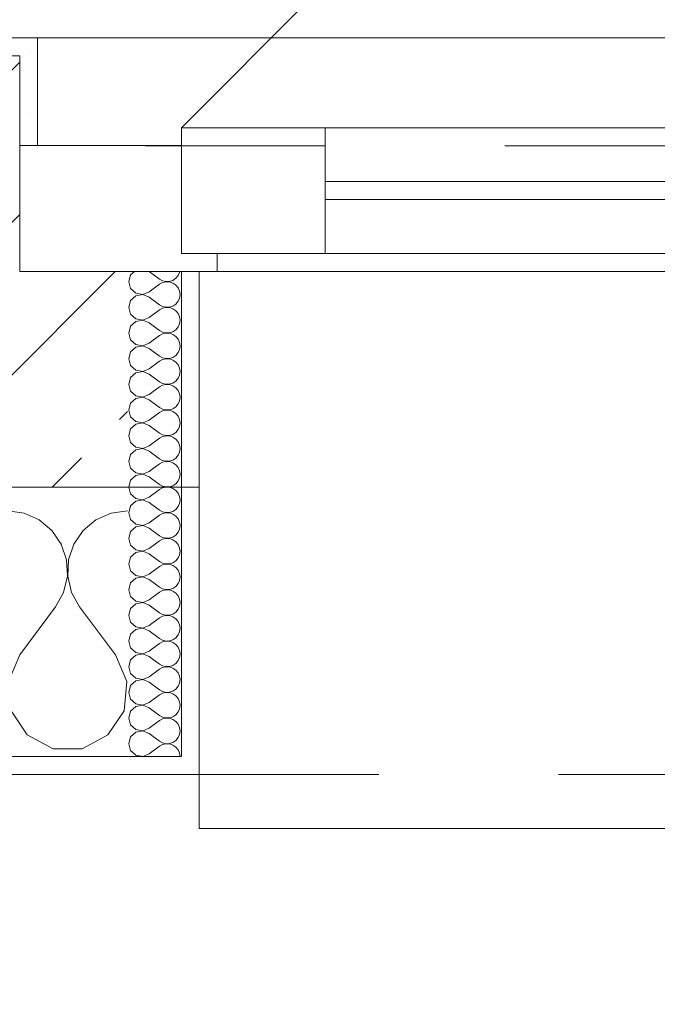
# Model space of a CAD drawing. Header units: metres. Extents: x -3.6 to 84.5, y -11 to 16.8.
# Tile 208 of 256: x 29.94 to 30.295, y -0.283 to 0.265. Entities that reach past the tile are written whole.
import ezdxf

# ---------------------------------------------------------------- set-up
doc = ezdxf.new("R2010")
doc.units = ezdxf.units.M
doc.header["$MEASUREMENT"] = 0
for name, pattern in [('Strichlinie eng', [0.115, 0.075, -0.04]), ('Untersicht', [0.1, 0.075, -0.025]), ('Wipeout_Contour', [1, 0, -1])]:
    doc.linetypes.add(name, pattern=pattern)
for name, color, linetype in [('152 - Bemaßung_ Beschriftung.Ausbau', 7, 'Continuous'), ('603 - Struktur.Bodenplatte_ Decke Roh', 7, 'Continuous'), ('604 - Struktur.Wand Aussen', 7, 'Continuous'), ('650 - Abdeckung.Fußboden Aufbau', 7, 'Continuous'), ('653 - Abdeckung.TB Verkofferung', 7, 'Continuous')]:
    doc.layers.add(name, color=color, linetype=linetype)
doc.styles.add('ERSTELLTER_STIL_2', font='txt')
doc.dimstyles.new('ERSTELLTER_STIL__1', dxfattribs={"dimtxt": 0.1, "dimasz": 0.0532, "dimexe": 0.18, "dimexo": 0.0625, "dimgap": 0, "dimtad": 1, "dimzin": 0, "dimdsep": 46, "dimtxsty": 'ERSTELLTER_STIL_2', "dimblk": 'ARROWHEAD_2', "dimblk1": 'ARROWHEAD_2', "dimblk2": 'ARROWHEAD_2', "dimcen": 0.09, "dimse1": 1, "dimse2": 1, "dimclrd": 7, "dimclre": 7, "dimclrt": 7, "dimazin": 0, "dimtfac": 1, "dimtdec": 4, "dimtmove": 0, "dimatfit": 3, "dimfxl": 1, "dimtolj": 1, "dimtzin": 0, "dimarcsym": 0})
doc.dimstyles.new('ERSTELLTER_STIL__2', dxfattribs={"dimtxt": 0.1, "dimasz": 0.0532, "dimexe": 0.18, "dimexo": 0.0625, "dimgap": 0, "dimtad": 1, "dimzin": 0, "dimdsep": 46, "dimtxsty": 'ERSTELLTER_STIL_2', "dimblk": 'ARROWHEAD_2', "dimblk1": 'ARROWHEAD_2', "dimblk2": 'ARROWHEAD_2', "dimcen": 0.09, "dimse1": 1, "dimse2": 1, "dimclrd": 7, "dimclre": 7, "dimclrt": 7, "dimazin": 0, "dimtfac": 1, "dimtdec": 4, "dimtmove": 2, "dimatfit": 3, "dimfxl": 1, "dimtolj": 1, "dimtzin": 0, "dimarcsym": 0})
doc.dimstyles.new('ERSTELLTER_STIL__3', dxfattribs={"dimtxt": 0.1, "dimasz": 0.0532, "dimexe": 0.18, "dimexo": 0.0625, "dimgap": 0, "dimtad": 1, "dimtih": 1, "dimtoh": 1, "dimzin": 0, "dimdsep": 46, "dimtxsty": 'ERSTELLTER_STIL_2', "dimblk": 'ARROWHEAD_2', "dimblk1": 'ARROWHEAD_2', "dimblk2": 'ARROWHEAD_2', "dimcen": 0.09, "dimse1": 1, "dimse2": 1, "dimclrd": 7, "dimclre": 7, "dimclrt": 7, "dimazin": 0, "dimtfac": 1, "dimtdec": 4, "dimtmove": 0, "dimatfit": 3, "dimfxl": 1, "dimtolj": 1, "dimtzin": 0, "dimarcsym": 0})
pattern_1 = [(0, (0, 0), (0, 0.08660254), [0, -0.05]), (0, (0.025, 0.0433), (0, 0.08660254), [0, -0.05])]

# ---------------------------------------------------------------- blocks, each defined once
blk = doc.blocks.new('*X93')
at = {"layer": '604 - Struktur.Wand Aussen', "color": 7, "linetype": 'Continuous', "lineweight": 5}
for p, q in [((29.94244, -0.0096), (29.93333, -0.00833)), ((29.95086, -0.01331), (29.94244, -0.0096)), ((29.99089, -0.0096), (29.98248, -0.01331)), ((30, -0.00833), (29.99089, -0.0096)), ((29.95794, -0.01918), (29.95086, -0.01331)), ((29.98248, -0.01331), (29.97539, -0.01918)), ((29.96315, -0.02676), (29.95794, -0.01918)), ((29.97539, -0.01918), (29.97019, -0.02676)), ((29.96609, -0.03547), (29.96315, -0.02676)), ((29.97019, -0.02676), (29.96725, -0.03547)), ((29.96653, -0.04466), (29.96609, -0.03547)), ((29.96725, -0.03547), (29.9668, -0.04466)), ((29.96445, -0.05362), (29.96653, -0.04466)), ((29.9668, -0.04466), (29.96888, -0.05362)), ((29.96, -0.06167), (29.96445, -0.05362)), ((29.96888, -0.05362), (29.97333, -0.06167)), ((29.94, -0.08833), (29.96, -0.06167)), ((29.99333, -0.08833), (29.97333, -0.06167)), ((29.94, -0.08833), (29.93371, -0.1033)), ((29.99962, -0.1033), (29.99333, -0.08833)), ((29.99808, -0.11947), (29.99962, -0.1033)), ((29.93525, -0.11947), (29.94424, -0.13299)), ((29.9891, -0.13299), (29.99808, -0.11947)), ((29.94424, -0.13299), (29.95855, -0.14066)), ((29.97479, -0.14066), (29.9891, -0.13299)), ((29.95855, -0.14066), (29.97479, -0.14066))]:
    blk.add_line(p, q, dxfattribs=at)
blk = doc.blocks.new('*X105')
at = {"layer": '604 - Struktur.Wand Aussen', "color": 7, "linetype": 'Continuous', "lineweight": 5}
for p, q in [((30.00178, 0.12304), (30.00071, 0.11929)), ((30.00392, 0.125), (30.00178, 0.12304)), ((30.01214, 0.125), (30.01786, 0.12071)), ((30.01786, 0.12071), (30.01958, 0.11976)), ((30.02534, 0.12004), (30.02696, 0.12116)), ((30.02696, 0.12116), (30.02822, 0.12267)), ((30.02822, 0.12267), (30.02901, 0.12448)), ((30.02901, 0.12448), (30.02909, 0.125)), ((30.00071, 0.11929), (30.00178, 0.11553)), ((30.00178, 0.11553), (30.00466, 0.1129)), ((30.01214, 0.11357), (30.01786, 0.11786)), ((30.01958, 0.11881), (30.01786, 0.11786)), ((30.01958, 0.11976), (30.0215, 0.11931)), ((30.0215, 0.11926), (30.01958, 0.11881)), ((30.0215, 0.11931), (30.02347, 0.11941)), ((30.02347, 0.11916), (30.0215, 0.11926)), ((30.02347, 0.11941), (30.02534, 0.12004)), ((30.02534, 0.11853), (30.02347, 0.11916)), ((30.02696, 0.11742), (30.02534, 0.11853)), ((30.02822, 0.1159), (30.02696, 0.11742)), ((30.02901, 0.11409), (30.02822, 0.1159)), ((30.00466, 0.11139), (30.00178, 0.10876)), ((30.00466, 0.1129), (30.0085, 0.11217)), ((30.0085, 0.11211), (30.00466, 0.11139)), ((30.0085, 0.11217), (30.01214, 0.11357)), ((30.01214, 0.11071), (30.0085, 0.11211)), ((30.01214, 0.11071), (30.01786, 0.10643)), ((30.02822, 0.10839), (30.02901, 0.11019)), ((30.02929, 0.11214), (30.02901, 0.11409)), ((30.02901, 0.11019), (30.02929, 0.11214)), ((30.00178, 0.10876), (30.00071, 0.105)), ((30.00071, 0.105), (30.00178, 0.10124)), ((30.01786, 0.10643), (30.01958, 0.10547)), ((30.01958, 0.10453), (30.01786, 0.10357)), ((30.01958, 0.10547), (30.0215, 0.10503)), ((30.0215, 0.10497), (30.01958, 0.10453)), ((30.0215, 0.10503), (30.02347, 0.10512)), ((30.02347, 0.10488), (30.0215, 0.10497)), ((30.02347, 0.10512), (30.02534, 0.10575)), ((30.02534, 0.10425), (30.02347, 0.10488)), ((30.02534, 0.10575), (30.02696, 0.10687)), ((30.02696, 0.10313), (30.02534, 0.10425)), ((30.02696, 0.10687), (30.02822, 0.10839)), ((30.00178, 0.10124), (30.00466, 0.09861)), ((30.0085, 0.09789), (30.01214, 0.09929)), ((30.01214, 0.09929), (30.01786, 0.10357)), ((30.02822, 0.10161), (30.02696, 0.10313)), ((30.02901, 0.09981), (30.02822, 0.10161)), ((30.02929, 0.09786), (30.02901, 0.09981)), ((30.00178, 0.09447), (30.00071, 0.09071)), ((30.00466, 0.0971), (30.00178, 0.09447)), ((30.00466, 0.09861), (30.0085, 0.09789)), ((30.0085, 0.09783), (30.00466, 0.0971)), ((30.01214, 0.09643), (30.0085, 0.09783)), ((30.01214, 0.09643), (30.01786, 0.09214)), ((30.02696, 0.09258), (30.02822, 0.0941)), ((30.02822, 0.0941), (30.02901, 0.09591)), ((30.02901, 0.09591), (30.02929, 0.09786)), ((30.00071, 0.09071), (30.00178, 0.08696)), ((30.01214, 0.085), (30.01786, 0.08929)), ((30.01786, 0.09214), (30.01958, 0.09119)), ((30.01958, 0.09024), (30.01786, 0.08929)), ((30.01958, 0.09119), (30.0215, 0.09074)), ((30.0215, 0.09069), (30.01958, 0.09024)), ((30.0215, 0.09074), (30.02347, 0.09084)), ((30.02347, 0.09059), (30.0215, 0.09069)), ((30.02347, 0.09084), (30.02534, 0.09147)), ((30.02534, 0.08996), (30.02347, 0.09059)), ((30.02534, 0.09147), (30.02696, 0.09258)), ((30.02696, 0.08884), (30.02534, 0.08996)), ((30.02822, 0.08733), (30.02696, 0.08884)), ((30.00178, 0.08696), (30.00466, 0.08433)), ((30.00466, 0.08282), (30.00178, 0.08018)), ((30.00466, 0.08433), (30.0085, 0.0836)), ((30.0085, 0.08354), (30.00466, 0.08282)), ((30.0085, 0.0836), (30.01214, 0.085)), ((30.01214, 0.08214), (30.0085, 0.08354)), ((30.02901, 0.08552), (30.02822, 0.08733)), ((30.02929, 0.08357), (30.02901, 0.08552)), ((30.02901, 0.08162), (30.02929, 0.08357)), ((30.00178, 0.08018), (30.00071, 0.07643)), ((30.01214, 0.08214), (30.01786, 0.07786)), ((30.01786, 0.07786), (30.01958, 0.0769)), ((30.01958, 0.0769), (30.0215, 0.07646)), ((30.02347, 0.07655), (30.02534, 0.07718)), ((30.02534, 0.07718), (30.02696, 0.0783)), ((30.02696, 0.0783), (30.02822, 0.07982)), ((30.02822, 0.07982), (30.02901, 0.08162)), ((30.00071, 0.07643), (30.00178, 0.07267)), ((30.00178, 0.07267), (30.00466, 0.07004)), ((30.01214, 0.07071), (30.01786, 0.075)), ((30.01958, 0.07595), (30.01786, 0.075)), ((30.0215, 0.0764), (30.01958, 0.07595)), ((30.0215, 0.07646), (30.02347, 0.07655)), ((30.02347, 0.0763), (30.0215, 0.0764)), ((30.02534, 0.07567), (30.02347, 0.0763)), ((30.02696, 0.07456), (30.02534, 0.07567)), ((30.02822, 0.07304), (30.02696, 0.07456)), ((30.02901, 0.07124), (30.02822, 0.07304)), ((30.00178, 0.0659), (30.00071, 0.06214)), ((30.00466, 0.06853), (30.00178, 0.0659)), ((30.00466, 0.07004), (30.0085, 0.06931)), ((30.0085, 0.06926), (30.00466, 0.06853)), ((30.0085, 0.06931), (30.01214, 0.07071)), ((30.01214, 0.06786), (30.0085, 0.06926)), ((30.01214, 0.06786), (30.01786, 0.06357)), ((30.02822, 0.06553), (30.02901, 0.06733)), ((30.02929, 0.06929), (30.02901, 0.07124)), ((30.02901, 0.06733), (30.02929, 0.06929)), ((30.00071, 0.06214), (30.00178, 0.05839)), ((30.01214, 0.05643), (30.01786, 0.06071)), ((30.01786, 0.06357), (30.01958, 0.06262)), ((30.01958, 0.06167), (30.01786, 0.06071)), ((30.01958, 0.06262), (30.0215, 0.06217)), ((30.0215, 0.06211), (30.01958, 0.06167)), ((30.0215, 0.06217), (30.02347, 0.06227)), ((30.02347, 0.06202), (30.0215, 0.06211)), ((30.02347, 0.06227), (30.02534, 0.0629)), ((30.02534, 0.06139), (30.02347, 0.06202)), ((30.02534, 0.0629), (30.02696, 0.06401)), ((30.02696, 0.06027), (30.02534, 0.06139)), ((30.02696, 0.06401), (30.02822, 0.06553)), ((30.00178, 0.05839), (30.00466, 0.05575)), ((30.00466, 0.05575), (30.0085, 0.05503)), ((30.0085, 0.05497), (30.00466, 0.05425)), ((30.0085, 0.05503), (30.01214, 0.05643)), ((30.01214, 0.05357), (30.0085, 0.05497)), ((30.02822, 0.05876), (30.02696, 0.06027)), ((30.02901, 0.05695), (30.02822, 0.05876)), ((30.02929, 0.055), (30.02901, 0.05695)), ((30.02901, 0.05305), (30.02929, 0.055)), ((30.00178, 0.05161), (30.00071, 0.04786)), ((30.00466, 0.05425), (30.00178, 0.05161)), ((30.01214, 0.05357), (30.01786, 0.04929)), ((30.02534, 0.04861), (30.02696, 0.04973)), ((30.02696, 0.04973), (30.02822, 0.05124)), ((30.02822, 0.05124), (30.02901, 0.05305)), ((30.00071, 0.04786), (30.00178, 0.0441)), ((30.00178, 0.0441), (30.00466, 0.04147)), ((30.01214, 0.04214), (30.01786, 0.04643)), ((30.01786, 0.04929), (30.01958, 0.04833)), ((30.01958, 0.04738), (30.01786, 0.04643)), ((30.01958, 0.04833), (30.0215, 0.04789)), ((30.0215, 0.04783), (30.01958, 0.04738)), ((30.0215, 0.04789), (30.02347, 0.04798)), ((30.02347, 0.04773), (30.0215, 0.04783)), ((30.02347, 0.04798), (30.02534, 0.04861)), ((30.02534, 0.0471), (30.02347, 0.04773)), ((30.02696, 0.04599), (30.02534, 0.0471)), ((30.02822, 0.04447), (30.02696, 0.04599)), ((30.02901, 0.04267), (30.02822, 0.04447)), ((30.00466, 0.03996), (30.00178, 0.03733)), ((30.00466, 0.04147), (30.0085, 0.04074)), ((30.0085, 0.04069), (30.00466, 0.03996)), ((30.0085, 0.04074), (30.01214, 0.04214)), ((30.01214, 0.03929), (30.0085, 0.04069)), ((30.01214, 0.03929), (30.01786, 0.035)), ((30.02822, 0.03696), (30.02901, 0.03876)), ((30.02929, 0.04071), (30.02901, 0.04267)), ((30.02901, 0.03876), (30.02929, 0.04071)), ((30.00178, 0.03733), (30.00071, 0.03357)), ((30.00071, 0.03357), (30.00178, 0.02982)), ((30.01786, 0.035), (30.01958, 0.03405)), ((30.01958, 0.0331), (30.01786, 0.03214)), ((30.01958, 0.03405), (30.0215, 0.0336)), ((30.0215, 0.03354), (30.01958, 0.0331)), ((30.0215, 0.0336), (30.02347, 0.0337)), ((30.02347, 0.03345), (30.0215, 0.03354)), ((30.02347, 0.0337), (30.02534, 0.03433)), ((30.02534, 0.03282), (30.02347, 0.03345)), ((30.02534, 0.03433), (30.02696, 0.03544)), ((30.02696, 0.03544), (30.02822, 0.03696)), ((30.00178, 0.02982), (30.00466, 0.02718)), ((30.0085, 0.02646), (30.01214, 0.02786)), ((30.01214, 0.02786), (30.01786, 0.03214)), ((30.02696, 0.0317), (30.02534, 0.03282)), ((30.02822, 0.03018), (30.02696, 0.0317)), ((30.02901, 0.02838), (30.02822, 0.03018)), ((30.02929, 0.02643), (30.02901, 0.02838)), ((30.00178, 0.02304), (30.00071, 0.01929)), ((30.00466, 0.02567), (30.00178, 0.02304)), ((30.00466, 0.02718), (30.0085, 0.02646)), ((30.0085, 0.0264), (30.00466, 0.02567)), ((30.01214, 0.025), (30.0085, 0.0264)), ((30.01214, 0.025), (30.01786, 0.02071)), ((30.02696, 0.02116), (30.02822, 0.02267)), ((30.02822, 0.02267), (30.02901, 0.02448)), ((30.02901, 0.02448), (30.02929, 0.02643)), ((30.00071, 0.01929), (30.00178, 0.01553)), ((30.01214, 0.01357), (30.01786, 0.01786)), ((30.01786, 0.02071), (30.01958, 0.01976)), ((30.01958, 0.01881), (30.01786, 0.01786)), ((30.01958, 0.01976), (30.0215, 0.01931)), ((30.0215, 0.01926), (30.01958, 0.01881)), ((30.0215, 0.01931), (30.02347, 0.01941)), ((30.02347, 0.01916), (30.0215, 0.01926)), ((30.02347, 0.01941), (30.02534, 0.02004)), ((30.02534, 0.01853), (30.02347, 0.01916)), ((30.02534, 0.02004), (30.02696, 0.02116)), ((30.02696, 0.01742), (30.02534, 0.01853)), ((30.02822, 0.0159), (30.02696, 0.01742)), ((30.00178, 0.01553), (30.00466, 0.0129)), ((30.00466, 0.01139), (30.00178, 0.00876)), ((30.00466, 0.0129), (30.0085, 0.01217)), ((30.0085, 0.01211), (30.00466, 0.01139)), ((30.0085, 0.01217), (30.01214, 0.01357)), ((30.01214, 0.01071), (30.0085, 0.01211)), ((30.02901, 0.01409), (30.02822, 0.0159)), ((30.02929, 0.01214), (30.02901, 0.01409)), ((30.02901, 0.01019), (30.02929, 0.01214)), ((30.00178, 0.00876), (30.00071, 0.005)), ((30.01214, 0.01071), (30.01786, 0.00643)), ((30.01786, 0.00643), (30.01958, 0.00547)), ((30.02347, 0.00512), (30.02534, 0.00575)), ((30.02534, 0.00575), (30.02696, 0.00687)), ((30.02696, 0.00687), (30.02822, 0.00839)), ((30.02822, 0.00839), (30.02901, 0.01019)), ((30.00071, 0.005), (30.00178, 0.00124)), ((30.00178, 0.00124), (30.00466, -0.00139)), ((30.01214, -0.00071), (30.01786, 0.00357)), ((30.01958, 0.00453), (30.01786, 0.00357)), ((30.01958, 0.00547), (30.0215, 0.00503)), ((30.0215, 0.00497), (30.01958, 0.00453)), ((30.0215, 0.00503), (30.02347, 0.00512)), ((30.02347, 0.00488), (30.0215, 0.00497)), ((30.02534, 0.00425), (30.02347, 0.00488)), ((30.02696, 0.00313), (30.02534, 0.00425)), ((30.02822, 0.00161), (30.02696, 0.00313)), ((30.02901, -0.00019), (30.02822, 0.00161)), ((30.00466, -0.0029), (30.00178, -0.00553)), ((30.00466, -0.00139), (30.0085, -0.00211)), ((30.0085, -0.00217), (30.00466, -0.0029)), ((30.0085, -0.00211), (30.01214, -0.00071)), ((30.01214, -0.00357), (30.0085, -0.00217)), ((30.01214, -0.00357), (30.01786, -0.00786)), ((30.02822, -0.0059), (30.02901, -0.00409)), ((30.02929, -0.00214), (30.02901, -0.00019)), ((30.02901, -0.00409), (30.02929, -0.00214)), ((30.00178, -0.00553), (30.00071, -0.00929)), ((30.00071, -0.00929), (30.00178, -0.01304)), ((30.01214, -0.015), (30.01786, -0.01071)), ((30.01786, -0.00786), (30.01958, -0.00881)), ((30.01958, -0.00976), (30.01786, -0.01071)), ((30.01958, -0.00881), (30.0215, -0.00926)), ((30.0215, -0.00931), (30.01958, -0.00976)), ((30.0215, -0.00926), (30.02347, -0.00916)), ((30.02347, -0.00941), (30.0215, -0.00931)), ((30.02347, -0.00916), (30.02534, -0.00853)), ((30.02534, -0.01004), (30.02347, -0.00941)), ((30.02534, -0.00853), (30.02696, -0.00742)), ((30.02696, -0.01116), (30.02534, -0.01004)), ((30.02696, -0.00742), (30.02822, -0.0059)), ((30.00178, -0.01304), (30.00466, -0.01567)), ((30.00466, -0.01567), (30.0085, -0.0164)), ((30.0085, -0.0164), (30.01214, -0.015)), ((30.02822, -0.01267), (30.02696, -0.01116)), ((30.02901, -0.01448), (30.02822, -0.01267)), ((30.02929, -0.01643), (30.02901, -0.01448)), ((30.02901, -0.01838), (30.02929, -0.01643)), ((30.00178, -0.01982), (30.00071, -0.02357)), ((30.00466, -0.01718), (30.00178, -0.01982)), ((30.0085, -0.01646), (30.00466, -0.01718)), ((30.01214, -0.01786), (30.0085, -0.01646)), ((30.01214, -0.01786), (30.01786, -0.02214)), ((30.02534, -0.02282), (30.02696, -0.0217)), ((30.02696, -0.0217), (30.02822, -0.02018)), ((30.02822, -0.02018), (30.02901, -0.01838)), ((30.00071, -0.02357), (30.00178, -0.02733)), ((30.00178, -0.02733), (30.00466, -0.02996)), ((30.01214, -0.02929), (30.01786, -0.025)), ((30.01786, -0.02214), (30.01958, -0.0231)), ((30.01958, -0.02405), (30.01786, -0.025)), ((30.01958, -0.0231), (30.0215, -0.02354)), ((30.0215, -0.0236), (30.01958, -0.02405)), ((30.0215, -0.02354), (30.02347, -0.02345)), ((30.02347, -0.0237), (30.0215, -0.0236)), ((30.02347, -0.02345), (30.02534, -0.02282)), ((30.02534, -0.02433), (30.02347, -0.0237)), ((30.02696, -0.02544), (30.02534, -0.02433)), ((30.02822, -0.02696), (30.02696, -0.02544)), ((30.02901, -0.02876), (30.02822, -0.02696)), ((30.00466, -0.03147), (30.00178, -0.0341)), ((30.00466, -0.02996), (30.0085, -0.03069)), ((30.0085, -0.03074), (30.00466, -0.03147)), ((30.0085, -0.03069), (30.01214, -0.02929)), ((30.01214, -0.03214), (30.0085, -0.03074)), ((30.01214, -0.03214), (30.01786, -0.03643)), ((30.02822, -0.03447), (30.02901, -0.03267)), ((30.02929, -0.03071), (30.02901, -0.02876)), ((30.02901, -0.03267), (30.02929, -0.03071)), ((30.00178, -0.0341), (30.00071, -0.03786)), ((30.00071, -0.03786), (30.00178, -0.04161)), ((30.01786, -0.03643), (30.01958, -0.03738)), ((30.01958, -0.03833), (30.01786, -0.03929)), ((30.01958, -0.03738), (30.0215, -0.03783)), ((30.0215, -0.03789), (30.01958, -0.03833)), ((30.0215, -0.03783), (30.02347, -0.03773)), ((30.02347, -0.03798), (30.0215, -0.03789)), ((30.02347, -0.03773), (30.02534, -0.0371)), ((30.02534, -0.03861), (30.02347, -0.03798)), ((30.02534, -0.0371), (30.02696, -0.03599)), ((30.02696, -0.03599), (30.02822, -0.03447)), ((30.00178, -0.04161), (30.00466, -0.04425)), ((30.0085, -0.04497), (30.01214, -0.04357)), ((30.01214, -0.04357), (30.01786, -0.03929)), ((30.02696, -0.03973), (30.02534, -0.03861)), ((30.02822, -0.04124), (30.02696, -0.03973)), ((30.02901, -0.04305), (30.02822, -0.04124)), ((30.02929, -0.045), (30.02901, -0.04305)), ((30.00178, -0.04839), (30.00071, -0.05214)), ((30.00466, -0.04575), (30.00178, -0.04839)), ((30.00466, -0.04425), (30.0085, -0.04497)), ((30.0085, -0.04503), (30.00466, -0.04575)), ((30.01214, -0.04643), (30.0085, -0.04503)), ((30.01214, -0.04643), (30.01786, -0.05071)), ((30.02696, -0.05027), (30.02822, -0.04876)), ((30.02822, -0.04876), (30.02901, -0.04695)), ((30.02901, -0.04695), (30.02929, -0.045)), ((30.00071, -0.05214), (30.00178, -0.0559)), ((30.01214, -0.05786), (30.01786, -0.05357)), ((30.01786, -0.05071), (30.01958, -0.05167)), ((30.01958, -0.05262), (30.01786, -0.05357)), ((30.01958, -0.05167), (30.0215, -0.05211)), ((30.0215, -0.05217), (30.01958, -0.05262)), ((30.0215, -0.05211), (30.02347, -0.05202)), ((30.02347, -0.05227), (30.0215, -0.05217)), ((30.02347, -0.05202), (30.02534, -0.05139)), ((30.02534, -0.0529), (30.02347, -0.05227)), ((30.02534, -0.05139), (30.02696, -0.05027)), ((30.02696, -0.05401), (30.02534, -0.0529)), ((30.02822, -0.05553), (30.02696, -0.05401)), ((30.00178, -0.0559), (30.00466, -0.05853)), ((30.00466, -0.06004), (30.00178, -0.06267)), ((30.00466, -0.05853), (30.0085, -0.05926)), ((30.0085, -0.05931), (30.00466, -0.06004)), ((30.0085, -0.05926), (30.01214, -0.05786)), ((30.01214, -0.06071), (30.0085, -0.05931)), ((30.02901, -0.05733), (30.02822, -0.05553)), ((30.02929, -0.05929), (30.02901, -0.05733)), ((30.02901, -0.06124), (30.02929, -0.05929)), ((30.00178, -0.06267), (30.00071, -0.06643)), ((30.01214, -0.06071), (30.01786, -0.065)), ((30.01786, -0.065), (30.01958, -0.06595)), ((30.02347, -0.0663), (30.02534, -0.06567)), ((30.02534, -0.06567), (30.02696, -0.06456)), ((30.02696, -0.06456), (30.02822, -0.06304)), ((30.02822, -0.06304), (30.02901, -0.06124)), ((30.00071, -0.06643), (30.00178, -0.07018)), ((30.00178, -0.07018), (30.00466, -0.07282)), ((30.01214, -0.07214), (30.01786, -0.06786)), ((30.01958, -0.0669), (30.01786, -0.06786)), ((30.01958, -0.06595), (30.0215, -0.0664)), ((30.0215, -0.06646), (30.01958, -0.0669)), ((30.0215, -0.0664), (30.02347, -0.0663)), ((30.02347, -0.06655), (30.0215, -0.06646)), ((30.02534, -0.06718), (30.02347, -0.06655)), ((30.02696, -0.0683), (30.02534, -0.06718)), ((30.02822, -0.06982), (30.02696, -0.0683)), ((30.02901, -0.07162), (30.02822, -0.06982)), ((30.00466, -0.07433), (30.00178, -0.07696)), ((30.00466, -0.07282), (30.0085, -0.07354)), ((30.0085, -0.0736), (30.00466, -0.07433)), ((30.0085, -0.07354), (30.01214, -0.07214)), ((30.01214, -0.075), (30.0085, -0.0736)), ((30.01214, -0.075), (30.01786, -0.07929)), ((30.02822, -0.07733), (30.02901, -0.07552)), ((30.02929, -0.07357), (30.02901, -0.07162)), ((30.02901, -0.07552), (30.02929, -0.07357)), ((30.00178, -0.07696), (30.00071, -0.08071)), ((30.00071, -0.08071), (30.00178, -0.08447)), ((30.01214, -0.08643), (30.01786, -0.08214)), ((30.01786, -0.07929), (30.01958, -0.08024)), ((30.01958, -0.08119), (30.01786, -0.08214)), ((30.01958, -0.08024), (30.0215, -0.08069)), ((30.0215, -0.08074), (30.01958, -0.08119)), ((30.0215, -0.08069), (30.02347, -0.08059)), ((30.02347, -0.08084), (30.0215, -0.08074)), ((30.02347, -0.08059), (30.02534, -0.07996)), ((30.02534, -0.08147), (30.02347, -0.08084)), ((30.02534, -0.07996), (30.02696, -0.07884)), ((30.02696, -0.08258), (30.02534, -0.08147)), ((30.02696, -0.07884), (30.02822, -0.07733)), ((30.00178, -0.08447), (30.00466, -0.0871)), ((30.00466, -0.0871), (30.0085, -0.08783)), ((30.0085, -0.08783), (30.01214, -0.08643)), ((30.02822, -0.0841), (30.02696, -0.08258)), ((30.02901, -0.08591), (30.02822, -0.0841)), ((30.02929, -0.08786), (30.02901, -0.08591)), ((30.00178, -0.09124), (30.00071, -0.095)), ((30.00466, -0.08861), (30.00178, -0.09124)), ((30.0085, -0.08789), (30.00466, -0.08861)), ((30.01214, -0.08929), (30.0085, -0.08789)), ((30.01214, -0.08929), (30.01786, -0.09357)), ((30.02534, -0.09425), (30.02696, -0.09313)), ((30.02696, -0.09313), (30.02822, -0.09161)), ((30.02822, -0.09161), (30.02901, -0.08981)), ((30.02901, -0.08981), (30.02929, -0.08786)), ((30.00071, -0.095), (30.00178, -0.09876)), ((30.01214, -0.10071), (30.01786, -0.09643)), ((30.01786, -0.09357), (30.01958, -0.09453)), ((30.01958, -0.09547), (30.01786, -0.09643)), ((30.01958, -0.09453), (30.0215, -0.09497)), ((30.0215, -0.09503), (30.01958, -0.09547)), ((30.0215, -0.09497), (30.02347, -0.09488)), ((30.02347, -0.09512), (30.0215, -0.09503)), ((30.02347, -0.09488), (30.02534, -0.09425)), ((30.02534, -0.09575), (30.02347, -0.09512)), ((30.02696, -0.09687), (30.02534, -0.09575)), ((30.02822, -0.09839), (30.02696, -0.09687)), ((30.02901, -0.10019), (30.02822, -0.09839)), ((30.00178, -0.09876), (30.00466, -0.10139)), ((30.00466, -0.1029), (30.00178, -0.10553)), ((30.00466, -0.10139), (30.0085, -0.10211)), ((30.0085, -0.10217), (30.00466, -0.1029)), ((30.0085, -0.10211), (30.01214, -0.10071)), ((30.01214, -0.10357), (30.0085, -0.10217)), ((30.01214, -0.10357), (30.01786, -0.10786)), ((30.02822, -0.1059), (30.02901, -0.10409)), ((30.02929, -0.10214), (30.02901, -0.10019)), ((30.02901, -0.10409), (30.02929, -0.10214)), ((30.00178, -0.10553), (30.00071, -0.10929)), ((30.00071, -0.10929), (30.00178, -0.11304)), ((30.01786, -0.10786), (30.01958, -0.10881)), ((30.01958, -0.10881), (30.0215, -0.10926)), ((30.0215, -0.10931), (30.01958, -0.10976)), ((30.0215, -0.10926), (30.02347, -0.10916)), ((30.02347, -0.10941), (30.0215, -0.10931)), ((30.02347, -0.10916), (30.02534, -0.10853)), ((30.02534, -0.11004), (30.02347, -0.10941)), ((30.02534, -0.10853), (30.02696, -0.10742)), ((30.02696, -0.10742), (30.02822, -0.1059)), ((30.00178, -0.11304), (30.00466, -0.11567)), ((30.0085, -0.1164), (30.01214, -0.115)), ((30.01214, -0.115), (30.01786, -0.11071)), ((30.01958, -0.10976), (30.01786, -0.11071)), ((30.02696, -0.11116), (30.02534, -0.11004)), ((30.02822, -0.11267), (30.02696, -0.11116)), ((30.02901, -0.11448), (30.02822, -0.11267)), ((30.02929, -0.11643), (30.02901, -0.11448)), ((30.00178, -0.11982), (30.00071, -0.12357)), ((30.00466, -0.11718), (30.00178, -0.11982)), ((30.00466, -0.11567), (30.0085, -0.1164)), ((30.0085, -0.11646), (30.00466, -0.11718)), ((30.01214, -0.11786), (30.0085, -0.11646)), ((30.01214, -0.11786), (30.01786, -0.12214)), ((30.02696, -0.1217), (30.02822, -0.12018)), ((30.02822, -0.12018), (30.02901, -0.11838)), ((30.02901, -0.11838), (30.02929, -0.11643)), ((30.00071, -0.12357), (30.00178, -0.12733)), ((30.01214, -0.12929), (30.01786, -0.125)), ((30.01786, -0.12214), (30.01958, -0.1231)), ((30.01958, -0.12405), (30.01786, -0.125)), ((30.01958, -0.1231), (30.0215, -0.12354)), ((30.0215, -0.1236), (30.01958, -0.12405)), ((30.0215, -0.12354), (30.02347, -0.12345)), ((30.02347, -0.1237), (30.0215, -0.1236)), ((30.02347, -0.12345), (30.02534, -0.12282)), ((30.02534, -0.12433), (30.02347, -0.1237)), ((30.02534, -0.12282), (30.02696, -0.1217)), ((30.02696, -0.12544), (30.02534, -0.12433)), ((30.02822, -0.12696), (30.02696, -0.12544)), ((30.00178, -0.12733), (30.00466, -0.12996)), ((30.00466, -0.13147), (30.00178, -0.1341)), ((30.00466, -0.12996), (30.0085, -0.13069)), ((30.0085, -0.13074), (30.00466, -0.13147)), ((30.0085, -0.13069), (30.01214, -0.12929)), ((30.01214, -0.13214), (30.0085, -0.13074)), ((30.02901, -0.12876), (30.02822, -0.12696)), ((30.02929, -0.13071), (30.02901, -0.12876)), ((30.02901, -0.13267), (30.02929, -0.13071)), ((30.00178, -0.1341), (30.00071, -0.13786)), ((30.01214, -0.13214), (30.01786, -0.13643)), ((30.01786, -0.13643), (30.01958, -0.13738)), ((30.02534, -0.1371), (30.02696, -0.13599)), ((30.02696, -0.13599), (30.02822, -0.13447)), ((30.02822, -0.13447), (30.02901, -0.13267)), ((30.00071, -0.13786), (30.00178, -0.14161)), ((30.00178, -0.14161), (30.00466, -0.14425)), ((30.01214, -0.14357), (30.01786, -0.13929)), ((30.01958, -0.13833), (30.01786, -0.13929)), ((30.01958, -0.13738), (30.0215, -0.13783)), ((30.0215, -0.13789), (30.01958, -0.13833)), ((30.0215, -0.13783), (30.02347, -0.13773)), ((30.02347, -0.13798), (30.0215, -0.13789)), ((30.02347, -0.13773), (30.02534, -0.1371)), ((30.02534, -0.13861), (30.02347, -0.13798)), ((30.02696, -0.13973), (30.02534, -0.13861)), ((30.02822, -0.14124), (30.02696, -0.13973)), ((30.02901, -0.14305), (30.02822, -0.14124)), ((30.00466, -0.14425), (30.0085, -0.14497)), ((30.0085, -0.14497), (30.01214, -0.14357)), ((30.02929, -0.145), (30.02901, -0.14305))]:
    blk.add_line(p, q, dxfattribs=at)
blk = doc.blocks.new('*D262')
at = {"layer": '152 - Bemaßung_ Beschriftung.Ausbau', "color": 7, "linetype": 'Continuous', "lineweight": 5}
for p, q in [((28.74, -8.6375), (28.74, -8.5325)), ((28.76021, -8.55), (28.71979, -8.62)), ((29.96021, -8.55), (29.91979, -8.62)), ((26.34, -8.585), (28.74, -8.585)), ((28.74, -8.585), (29.94, -8.585))]:
    blk.add_line(p, q, dxfattribs=at)
at = {"layer": '152 - Bemaßung_ Beschriftung.Ausbau', "color": 7, "lineweight": 5, "insert": (29.20697, -8.565), "char_height": 0.1, "attachment_point": 7, "style": 'ERSTELLTER_STIL_2'}
blk.add_mtext('\\A1;{\\pql;\\fArial|b0|i0|c0|p38;1,20}', dxfattribs=at)
blk = doc.blocks.new('ARROWHEAD_2')
at = {"color": 0, "linetype": 'Continuous', "lineweight": 0}
for p, q in [((-0.378, -0.655), (0.378, 0.655)), ((0, 0), (-1, 0))]:
    blk.add_line(p, q, dxfattribs=at)
blk = doc.blocks.new('*D263')
at = {"layer": '152 - Bemaßung_ Beschriftung.Ausbau', "color": 7, "linetype": 'Continuous', "lineweight": 5}
for p, q in [((29.94, -8.6375), (29.94, -8.5325)), ((29.96021, -8.55), (29.91979, -8.62)), ((32.36021, -8.55), (32.31979, -8.62)), ((28.74, -8.585), (29.94, -8.585)), ((29.94, -8.585), (32.34, -8.585))]:
    blk.add_line(p, q, dxfattribs=at)
at = {"layer": '152 - Bemaßung_ Beschriftung.Ausbau', "color": 7, "lineweight": 5, "char_height": 0.1, "attachment_point": 7, "style": 'ERSTELLTER_STIL_2'}
for s, insert in [('\\A1;{\\pql;\\fArial|b0|i0|c0|p38;2,40}', (31.00697, -8.565)), ('\\A1;{\\pql;\\fArial|b0|i0|c0|p38;2,01}', (31.00697, -8.705))]:
    blk.add_mtext(s, dxfattribs=dict(at, insert=insert))
blk = doc.blocks.new('*D264')
at = {"layer": '152 - Bemaßung_ Beschriftung.Ausbau', "color": 7, "linetype": 'Continuous', "lineweight": 5}
for p, q in [((32.34, -8.6375), (32.34, -8.5325)), ((32.36021, -8.55), (32.31979, -8.62)), ((33.56021, -8.55), (33.51979, -8.62)), ((29.94, -8.585), (32.34, -8.585)), ((32.34, -8.585), (33.54, -8.585))]:
    blk.add_line(p, q, dxfattribs=at)
at = {"layer": '152 - Bemaßung_ Beschriftung.Ausbau', "color": 7, "lineweight": 5, "insert": (32.80697, -8.565), "char_height": 0.1, "attachment_point": 7, "style": 'ERSTELLTER_STIL_2'}
blk.add_mtext('\\A1;{\\pql;\\fArial|b0|i0|c0|p38;1,20}', dxfattribs=at)
blk = doc.blocks.new('*D286')
at = {"layer": '152 - Bemaßung_ Beschriftung.Ausbau', "color": 7, "linetype": 'Continuous', "lineweight": 5}
for p, q in [((18.61003, -9.1375), (18.61003, -9.0325)), ((18.63023, -9.05), (18.58982, -9.12)), ((36.48021, -9.05), (36.43979, -9.12)), ((18.44503, -9.085), (18.61003, -9.085)), ((18.61003, -9.085), (36.46, -9.085))]:
    blk.add_line(p, q, dxfattribs=at)
at = {"layer": '152 - Bemaßung_ Beschriftung.Ausbau', "color": 7, "lineweight": 5, "char_height": 0.1, "attachment_point": 7, "style": 'ERSTELLTER_STIL_2'}
for s, insert in [('\\A1;{\\pql;\\fArial|b0|i0|c0|p38;17,85}', (27.28816, -9.065)), ('\\A1;{\\pql;\\fArial|b0|i0|c0|p38;14}', (36.288, -9.065))]:
    blk.add_mtext(s, dxfattribs=dict(at, insert=insert))
blk = doc.blocks.new('*D287')
at = {"layer": '152 - Bemaßung_ Beschriftung.Ausbau', "color": 7, "linetype": 'Continuous', "lineweight": 5}
for p, q in [((36.46, -9.1375), (36.46, -9.0325)), ((36.48021, -9.05), (36.43979, -9.12)), ((36.62021, -9.05), (36.57979, -9.12)), ((18.61003, -9.085), (36.46, -9.085)), ((36.46, -9.085), (36.6, -9.085))]:
    blk.add_line(p, q, dxfattribs=at)
blk = doc.blocks.new('*D480')
at = {"layer": '152 - Bemaßung_ Beschriftung.Ausbau', "color": 7, "linetype": 'Continuous', "lineweight": 5}
for p, q in [((-0.165, -10.1375), (-0.165, -10.0325)), ((-0.14479, -10.05), (-0.18521, -10.12)), ((43.76021, -10.05), (43.71979, -10.12)), ((-0.19923, -10.085), (-0.165, -10.085)), ((-0.165, -10.085), (43.74, -10.085))]:
    blk.add_line(p, q, dxfattribs=at)
at = {"layer": '152 - Bemaßung_ Beschriftung.Ausbau', "color": 7, "lineweight": 5, "char_height": 0.1, "attachment_point": 7, "style": 'ERSTELLTER_STIL_2'}
for s, insert in [('\\A1;{\\pql;\\fArial|b0|i0|c0|p38;43,90\\fArial|b0|i0|c0|p38;\\A1{\\H.66x;\\S5^  ;}}', (21.5156, -10.08441)), ('\\A1;{\\pql;\\fArial|b0|i0|c0|p38;15}', (43.568, -10.065))]:
    blk.add_mtext(s, dxfattribs=dict(at, insert=insert))
blk = doc.blocks.new('*D510')
at = {"layer": '152 - Bemaßung_ Beschriftung.Ausbau', "color": 7, "linetype": 'Continuous', "lineweight": 5}
for p, q in [((29.47999, -9.6375), (29.47999, -9.5325)), ((29.5002, -9.55), (29.45978, -9.62)), ((32.8002, -9.55), (32.75978, -9.62)), ((29.17999, -9.585), (29.47999, -9.585)), ((29.47999, -9.585), (32.77999, -9.585))]:
    blk.add_line(p, q, dxfattribs=at)
at = {"layer": '152 - Bemaßung_ Beschriftung.Ausbau', "color": 7, "lineweight": 5, "insert": (30.99696, -9.565), "char_height": 0.1, "attachment_point": 7, "style": 'ERSTELLTER_STIL_2'}
blk.add_mtext('\\A1;{\\pql;\\fArial|b0|i0|c0|p38;3,30}', dxfattribs=at)
blk = doc.blocks.new('*D511')
at = {"layer": '152 - Bemaßung_ Beschriftung.Ausbau', "color": 7, "linetype": 'Continuous', "lineweight": 5}
for p, q in [((32.77999, -9.6375), (32.77999, -9.5325)), ((32.8002, -9.55), (32.75978, -9.62)), ((33.1002, -9.55), (33.05978, -9.62)), ((29.47999, -9.585), (32.77999, -9.585)), ((32.77999, -9.585), (33.07999, -9.585))]:
    blk.add_line(p, q, dxfattribs=at)
at = {"layer": '152 - Bemaßung_ Beschriftung.Ausbau', "color": 7, "lineweight": 5, "insert": (32.8541, -9.565), "char_height": 0.1, "attachment_point": 7, "style": 'ERSTELLTER_STIL_2'}
blk.add_mtext('\\A1;{\\pql;\\fArial|b0|i0|c0|p38;30}', dxfattribs=at)
blk = doc.blocks.new('*D568')
at = {"layer": '152 - Bemaßung_ Beschriftung.Ausbau', "color": 7, "linetype": 'Continuous', "lineweight": 5}
for p, q in [((47.83638, 0.27019), (47.90638, 0.22978)), ((47.90638, 0.22479), (47.83638, 0.26521)), ((47.92388, 0.245), (47.81888, 0.245)), ((47.87138, 0.005), (47.87138, 0.245)), ((47.83638, 0.02521), (47.90638, -0.01521)), ((47.92388, 0.005), (47.81888, 0.005)), ((47.87138, -0.07), (47.87138, 0.005))]:
    blk.add_line(p, q, dxfattribs=at)
at = {"layer": '152 - Bemaßung_ Beschriftung.Ausbau', "color": 7, "lineweight": 5, "insert": (47.78618, 0.20278), "char_height": 0.1, "attachment_point": 7, "rotation": 90, "style": 'ERSTELLTER_STIL_2'}
blk.add_mtext('\\A1;{\\pql;\\fArial|b0|i0|c0|p38;0\\fArial|b0|i0|c0|p38;\\A1{\\H.66x;\\S5^  ;}}', dxfattribs=at)
at = {"color": 254, "linetype": 'Wipeout_Contour', "lineweight": 0, "ltscale": 191.21699}
blk.add_wipeout([(47.87013, 0.03036), (47.87013, 0.21964), (47.73263, 0.21964), (47.73263, 0.03036)], dxfattribs=at).dxf.layer = '152 - Bemaßung_ Beschriftung.Ausbau'
at = {"layer": '152 - Bemaßung_ Beschriftung.Ausbau', "color": 7, "lineweight": 5, "insert": (47.85138, 0.04911), "char_height": 0.1, "attachment_point": 7, "rotation": 90, "style": 'ERSTELLTER_STIL_2'}
blk.add_mtext('\\A1;{\\pql;\\fArial|b0|i0|c0|p38;24}', dxfattribs=at)
at = {"color": 254, "linetype": 'Wipeout_Contour', "lineweight": 0, "ltscale": 190.951826}
blk.add_wipeout([(47.80596, 0.18135), (47.80596, 0.35018), (47.6631, 0.35018), (47.6631, 0.18135)], dxfattribs=at).dxf.layer = '152 - Bemaßung_ Beschriftung.Ausbau'
blk = doc.blocks.new('*D569')
at = {"layer": '152 - Bemaßung_ Beschriftung.Ausbau', "color": 7, "linetype": 'Continuous', "lineweight": 5}
for p, q in [((47.87138, 0.24998), (47.87138, 0.69998)), ((47.83638, 0.27019), (47.90638, 0.22978)), ((47.90638, 0.22479), (47.83638, 0.26521)), ((47.92388, 0.24998), (47.81888, 0.24998)), ((47.87138, 0.245), (47.87138, 0.24998)), ((47.92388, 0.245), (47.81888, 0.245))]:
    blk.add_line(p, q, dxfattribs=at)
at = {"color": 254, "linetype": 'Wipeout_Contour', "lineweight": 0, "ltscale": 190.951826}
blk.add_wipeout([(47.80596, 0.18135), (47.80596, 0.35018), (47.6631, 0.35018), (47.6631, 0.18135)], dxfattribs=at).dxf.layer = '152 - Bemaßung_ Beschriftung.Ausbau'
blk = doc.blocks.new('*D644')
at = {"layer": '152 - Bemaßung_ Beschriftung.Ausbau', "color": 7, "linetype": 'Continuous', "lineweight": 5}
for p, q in [((-0.165, -10.6375), (-0.165, -10.5325)), ((62.42503, -10.6375), (62.42503, -10.5325)), ((-0.14479, -10.55), (-0.18521, -10.62)), ((62.40482, -10.62), (62.44523, -10.55)), ((-0.19923, -10.585), (-0.165, -10.585)), ((-0.165, -10.585), (62.42503, -10.585)), ((62.42503, -10.585), (62.45926, -10.585))]:
    blk.add_line(p, q, dxfattribs=at)
at = {"layer": '152 - Bemaßung_ Beschriftung.Ausbau', "color": 7, "lineweight": 5, "insert": (30.95904, -10.565), "char_height": 0.1, "attachment_point": 7, "style": 'ERSTELLTER_STIL_2'}
blk.add_mtext('\\A1;{\\pql;\\fArial|b0|i0|c0|p38;62,59}', dxfattribs=at)
blk = doc.blocks.new('*D648')
at = {"layer": '152 - Bemaßung_ Beschriftung.Ausbau', "color": 7, "linetype": 'Continuous', "lineweight": 5}
for p, q in [((-1.675, 13.455), (-1.675, 13.695)), ((-1.71, 13.47521), (-1.64, 13.43479)), ((-1.6225, 13.455), (-1.7275, 13.455)), ((-1.675, 0.245), (-1.675, 13.455)), ((-1.71, 0.26521), (-1.64, 0.22479)), ((-1.6225, 0.245), (-1.7275, 0.245)), ((-1.675, 0.005), (-1.675, 0.245))]:
    blk.add_line(p, q, dxfattribs=at)
at = {"layer": '152 - Bemaßung_ Beschriftung.Ausbau', "color": 7, "lineweight": 5, "insert": (-1.695, 6.67903), "char_height": 0.1, "attachment_point": 7, "rotation": 90, "style": 'ERSTELLTER_STIL_2'}
blk.add_mtext('\\A1;{\\pql;\\fArial|b0|i0|c0|p38;13,21}', dxfattribs=at)

msp = doc.modelspace()

# ---------------------------------------------------------------- hatches: boundary and pattern name
at = {"layer": '604 - Struktur.Wand Aussen', "linetype": 'Continuous', "lineweight": 0, "true_color": 0x000000}
h = msp.add_hatch(dxfattribs=at)
h.set_pattern_fill('Gips_0001', color=18, style=0, pattern_type=2)
h.set_pattern_definition([(45, (0, 0), (-0.01767767, 0.01767767), [0, -0.025])])
h.paths.add_polyline_path([(29.94, 0.255), (29.94, 0.195), (29.95, 0.195), (29.95, 0.255)])
h = msp.add_hatch(dxfattribs=at)
h.set_pattern_fill('Beton__Stahlbeton_0001', color=18, style=0, pattern_type=2)
h.set_pattern_definition([(45, (0, 0), (-0.0848528, 0.0848528), []), (45, (-0.04243, 0.04243), (-0.0848528, 0.0848528), [0.09, -0.03])])
h.paths.add_polyline_path([(28.74, 0.125), (28.68, 0.125), (28.68, 0.005), (30, 0.005), (30, 0.125), (29.94, 0.125), (29.94, 0.195), (29.94, 0.245), (28.74, 0.245), (28.74, 0.195)])
h = msp.add_hatch(dxfattribs=at)
h.set_pattern_fill('Verputz_0001', color=18, style=0, pattern_type=2)
h.set_pattern_definition(pattern_1)
h.paths.add_polyline_path([(30.03, -0.155), (30.04, -0.155), (30.04, 0.125), (30.03, 0.125)])
h = msp.add_hatch(dxfattribs=at)
h.set_pattern_fill('Verputz_0001', color=18, style=0, pattern_type=2)
h.set_pattern_definition(pattern_1)
h.paths.add_polyline_path([(28.65, -0.155), (30.03, -0.155), (30.03, -0.145), (28.65, -0.145)])

# ---------------------------------------------------------------- linework, layer by layer
at = {"layer": '603 - Struktur.Bodenplatte_ Decke Roh', "color": 7, "linetype": 'Continuous', "lineweight": 18, "flags": 128}
msp.add_lwpolyline([(-0.015, 0.005), (43.89, 0.005)], dxfattribs=at)
at = {"layer": '604 - Struktur.Wand Aussen', "color": 7, "linetype": 'Continuous', "lineweight": 9}
for p, q in [((30.03, 0.205), (30.44719, 0.62219)), ((29.95, 0.255), (32.33, 0.255)), ((30.03, 0.135), (30.03, 0.205)), ((30.03, 0.205), (30.11, 0.205)), ((30.11, 0.205), (30.54, 0.205)), ((30.11, 0.205), (30.11, 0.135)), ((29.94, 0.195), (30.03, 0.195)), ((30.03, 0.195), (30.03, 0.135)), ((30.11, 0.175), (30.54, 0.175)), ((30.54, 0.165), (30.11, 0.165)), ((30.03, 0.135), (30.05, 0.135)), ((30.11, 0.135), (30.03, 0.135)), ((30.54, 0.135), (30.11, 0.135))]:
    msp.add_line(p, q, dxfattribs=at)
at = {"layer": '604 - Struktur.Wand Aussen', "color": 7, "linetype": 'Continuous', "lineweight": 5}
for p, q in [((29.94, 0.255), (29.95, 0.255)), ((29.95, 0.245), (29.95, 0.255)), ((29.95, 0.245), (29.95, 0.255)), ((29.95, 0.195), (29.95, 0.245)), ((29.95, 0.195), (29.95, 0.245)), ((29.94, 0.195), (29.95, 0.195)), ((29.94, 0.195), (29.95, 0.195)), ((29.94, 0.195), (29.95, 0.195)), ((30, 0.125), (30.03, 0.125)), ((30, 0.125), (30.03, 0.125)), ((30, 0.125), (30.03, 0.125)), ((30.03, 0.125), (30.04, 0.125)), ((30.03, 0.125), (30.03, -0.145)), ((30.03, -0.145), (30.03, 0.125)), ((30.04, 0.005), (30.04, 0.125)), ((30.04, -0.005), (30.04, 0.005)), ((30.04, -0.145), (30.04, -0.005)), ((28.68, -0.145), (30, -0.145)), ((30, -0.145), (30.03, -0.145)), ((30.04, -0.155), (30.04, -0.145)), ((30.03, -0.155), (30.04, -0.155))]:
    msp.add_line(p, q, dxfattribs=at)
at = {"layer": '604 - Struktur.Wand Aussen', "color": 7, "linetype": 'Strichlinie eng', "lineweight": 9}
msp.add_line((29.95, 0.255), (32.33, 0.255), dxfattribs=at)
at = {"layer": '604 - Struktur.Wand Aussen', "color": 7, "linetype": 'Continuous', "lineweight": 13}
for p, q in [((29.94, 0.245), (28.74, 0.245)), ((29.94, 0.245), (29.94, 0.195)), ((29.94, 0.125), (29.94, 0.195)), ((29.94, 0.125), (29.94, 0.195)), ((29.94, 0.125), (29.94, 0.195)), ((29.94, 0.125), (30, 0.125)), ((29.94, 0.125), (30, 0.125)), ((29.94, 0.125), (30, 0.125)), ((28.68, 0.005), (30, 0.005))]:
    msp.add_line(p, q, dxfattribs=at)
at = {"layer": '604 - Struktur.Wand Aussen', "color": 7, "linetype": 'Continuous', "lineweight": 5, "flags": 128}
for points in [[(29.94, 0.255), (29.48999, 0.255)], [(28.65, -0.155), (30.03, -0.155)]]:
    msp.add_lwpolyline(points, dxfattribs=at)
at = {"layer": '604 - Struktur.Wand Aussen', "color": 7, "linetype": 'Continuous', "lineweight": 9}
msp.add_point((29.95, 0.255), dxfattribs=at)
at = {"layer": '650 - Abdeckung.Fußboden Aufbau', "color": 7, "linetype": 'Continuous', "lineweight": 13, "flags": 128}
msp.add_lwpolyline([(18.61003, 0.70998), (18.68999, 0.70998), (18.68999, 0.255), (21.96999, 0.255), (21.96999, 0.70998), (22.28992, 0.70998), (22.28992, 0.255), (25.56999, 0.255), (25.56999, 0.70998), (25.88999, 0.70998), (25.88999, 0.255), (29.16999, 0.255), (29.16999, 0.70998), (29.48999, 0.70998), (29.48999, 0.255), (32.76999, 0.255), (32.76999, 0.70998), (33.08999, 0.70998), (33.08999, 0.255), (36.36999, 0.255), (36.36999, 0.70998), (36.45999, 0.70998), (36.45999, 3.285), (36.6, 3.285)], dxfattribs=at)
at = {"layer": '653 - Abdeckung.TB Verkofferung', "color": 7, "linetype": 'Untersicht', "lineweight": 9}
msp.add_line((18.61003, 0.19498), (39.96999, 0.19498), dxfattribs=at)

# ---------------------------------------------------------------- block references
at = {"layer": '604 - Struktur.Wand Aussen', "color": 7, "lineweight": 18}
for name in ['*X105', '*X93']:
    msp.add_blockref(name, (0, 0), dxfattribs=at)

# ---------------------------------------------------------------- dimensions: what is measured, and where the dimension line sits
at = {"layer": '152 - Bemaßung_ Beschriftung.Ausbau', "color": 7, "linetype": 'Continuous', "lineweight": 5}
dim = msp.add_linear_dim(base=(29.94, -8.585), p1=(28.74, 0.125), p2=(29.94, 0.125), dimstyle='ERSTELLTER_STIL__3', dxfattribs=at)
dim.commit()
dim.dimension.update_dxf_attribs({"geometry": '*D262', "text_midpoint": (29.33685, -8.515), "dimtype": 160})

# ---------------------------------------------------------------- next in the draw order: wipeouts: each hides what was drawn before it
at = {"color": 254, "linetype": 'Wipeout_Contour', "lineweight": 0, "ltscale": 186.869522}
msp.add_wipeout([(30.04, 0.125), (30.04, -0.155), (30.04, -0.185), (32.24, -0.185), (32.24, -0.155), (32.24, 0.125)], dxfattribs=at).dxf.layer = '604 - Struktur.Wand Aussen'

# ---------------------------------------------------------------- next in the draw order: linework, layer by layer
at = {"layer": '604 - Struktur.Wand Aussen', "color": 7, "linetype": 'Continuous', "lineweight": 9}
for p, q in [((30.05, 0.135), (30.05, 0.125)), ((30.05, 0.125), (29.94, 0.125)), ((30.6, 0.125), (30.05, 0.125)), ((30.04, -0.155), (30.04, -0.185)), ((30.04, -0.185), (32.24, -0.185))]:
    msp.add_line(p, q, dxfattribs=at)
at = {"layer": '604 - Struktur.Wand Aussen', "color": 7, "linetype": 'Continuous', "lineweight": 5}
for p, q in [((30.03, 0.125), (30.04, 0.125)), ((30.03, 0.125), (30.04, 0.125)), ((30.04, 0.005), (30.04, 0.125)), ((30.04, -0.005), (30.04, 0.005)), ((30.04, -0.145), (30.04, -0.005)), ((30.04, -0.155), (30.04, -0.145))]:
    msp.add_line(p, q, dxfattribs=at)
at = {"layer": '604 - Struktur.Wand Aussen', "color": 7, "linetype": 'Strichlinie eng', "lineweight": 9}
msp.add_line((30.04, -0.155), (32.24, -0.155), dxfattribs=at)

# ---------------------------------------------------------------- next in the draw order: dimensions: what is measured, and where the dimension line sits
at = {"layer": '152 - Bemaßung_ Beschriftung.Ausbau', "color": 7, "linetype": 'Continuous', "lineweight": 5}
for base, p1, p2, picture, middle in [((36.46, -9.085), (18.61003, 2.94998), (36.46, 3.24699), '*D286', (27.45616, -9.015)), ((36.6, -9.085), (36.46, 3.24699), (36.6, 3.24699), '*D287', (36.36423, -9.015)), ((32.77999, -9.585), (29.47999, 0.69998), (32.77999, 0.69998), '*D510', (31.12684, -9.515)), ((33.07999, -9.585), (32.77999, 0.69998), (33.07999, 0.69998), '*D511', (32.93034, -9.515)), ((32.34, -8.585), (29.94, 0.125), (32.34, 0.125), '*D263', (31.13685, -8.515)), ((33.54, -8.585), (32.34, 0.125), (33.54, 0.125), '*D264', (32.93685, -8.515)), ((43.740001, -10.085), (-0.165, -0.145), (43.740001, -8.085), '*D480', (21.81866, -10.015))]:
    dim = msp.add_linear_dim(base=base, p1=p1, p2=p2, dimstyle='ERSTELLTER_STIL__3', dxfattribs=at)
    dim.commit()
    dim.dimension.update_dxf_attribs({"geometry": picture, "text_midpoint": middle, "dimtype": 160})

# ---------------------------------------------------------------- next in the draw order: dimensions: what is measured, and where the dimension line sits
dim = msp.add_linear_dim(base=(47.87138, 0.245), p1=(44.13, 0.005), p2=(22.1775, 0.245), angle=90, dimstyle='ERSTELLTER_STIL__1', dxfattribs=at)
dim.commit()
dim.dimension.update_dxf_attribs({"geometry": '*D568', "text_midpoint": (47.80138, 0.12535), "dimtype": 160, "text_rotation": 90})

# ---------------------------------------------------------------- next in the draw order: dimensions: what is measured, and where the dimension line sits
dim = msp.add_linear_dim(base=(47.87138, 0.24998), p1=(22.1775, 0.245), p2=(47.47999, 0.24998), angle=90, dimstyle='ERSTELLTER_STIL__2', dxfattribs=at)
dim.commit()
dim.dimension.update_dxf_attribs({"geometry": '*D569', "text_midpoint": (47.73453, 0.37595), "dimtype": 160, "text_rotation": 90})

# ---------------------------------------------------------------- next in the draw order: dimensions: what is measured, and where the dimension line sits
dim = msp.add_linear_dim(base=(-1.675, 13.455), p1=(22.1775, 0.245), p2=(31.13001, 13.455), angle=90, dimstyle='ERSTELLTER_STIL__1', dxfattribs=at)
dim.commit()
dim.dimension.update_dxf_attribs({"geometry": '*D648', "text_midpoint": (-1.745, 6.84703), "dimtype": 160, "text_rotation": 90})
dim = msp.add_linear_dim(base=(62.42503, -10.585), p1=(-0.165, -0.145), p2=(62.42503, 5.1), dimstyle='ERSTELLTER_STIL__3', dxfattribs=at)
dim.commit()
dim.dimension.update_dxf_attribs({"geometry": '*D644', "text_midpoint": (31.12704, -10.515), "dimtype": 160})

doc.saveas('drawing.dxf')
